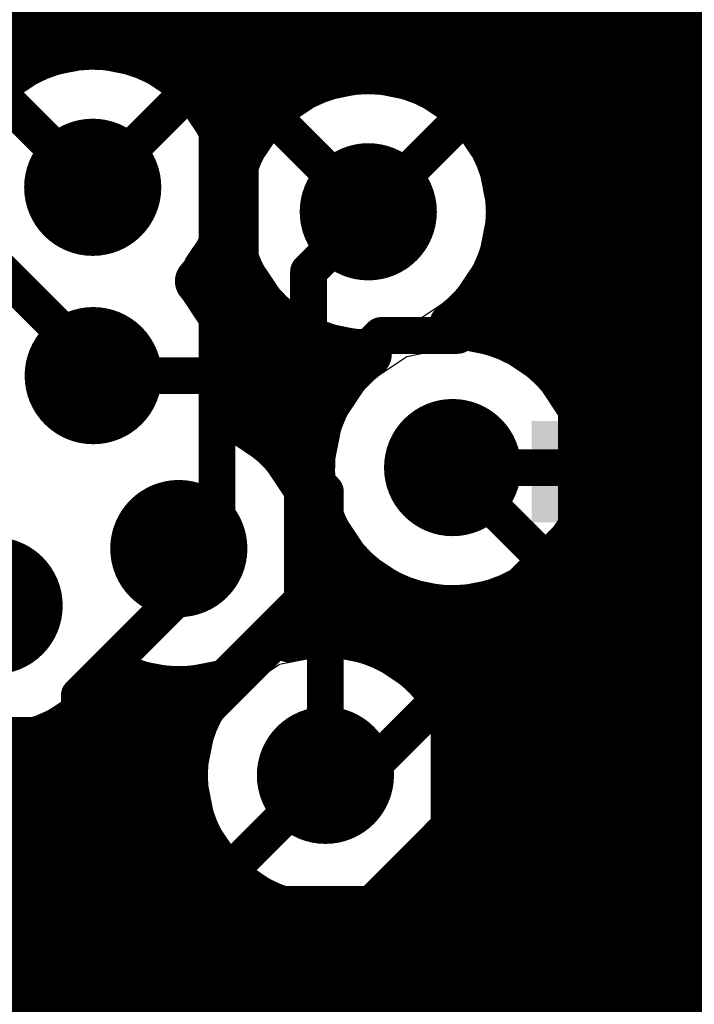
# Model space of a CAD drawing. Header units: millimetres. Extents: x 1.27 to 3.86, y 0.66 to 4.7.
# Tile 130 of 236: x 3.03 to 3.14, y 2.88 to 3.04. Entities that reach past the tile are written whole.
import ezdxf

# ---------------------------------------------------------------- set-up
doc = ezdxf.new("R2010")
doc.units = ezdxf.units.MM
doc.header["$MEASUREMENT"] = 0
for name, color, linetype in [('BottomLayer', 5, 'Continuous'), ('MidLayer1', 16, 'Continuous'), ('MidLayer2', 76, 'Continuous'), ('MidLayer3', 90, 'Continuous'), ('MidLayer4', 156, 'Continuous'), ('MidLayer5', 130, 'Continuous'), ('MidLayer6', 216, 'Continuous'), ('MultiLayer', 9, 'Continuous'), ('TopLayer', 1, 'Continuous'), ('ViaHoleLayer', 16, 'Continuous')]:
    doc.layers.add(name, color=color, linetype=linetype)

# ---------------------------------------------------------------- blocks, each defined once
blk = doc.blocks.new('0201_S____B_210')
at = {"layer": 'BottomLayer'}
for points in [[(-0.02205, 0.00827), (-0.02205, -0.00827), (-0.00394, 0.00827), (-0.00394, -0.00827)], [(0.00394, 0.00827), (0.00394, -0.00827), (0.02205, 0.00827), (0.02205, -0.00827)]]:
    blk.add_solid(points, dxfattribs=at)
blk = doc.blocks.new('0201_S____B_212')
at = {"layer": 'BottomLayer'}
for points in [[(-0.02205, 0.00827), (-0.02205, -0.00827), (-0.00394, 0.00827), (-0.00394, -0.00827)], [(0.00394, 0.00827), (0.00394, -0.00827), (0.02205, 0.00827), (0.02205, -0.00827)]]:
    blk.add_solid(points, dxfattribs=at)
blk = doc.blocks.new('0201_S____B_215')
at = {"layer": 'BottomLayer'}
for points in [[(-0.02205, 0.00827), (-0.02205, -0.00827), (-0.00394, 0.00827), (-0.00394, -0.00827)], [(0.00394, 0.00827), (0.00394, -0.00827), (0.02205, 0.00827), (0.02205, -0.00827)]]:
    blk.add_solid(points, dxfattribs=at)
blk = doc.blocks.new('0201_033_B_225')
at = {"layer": 'BottomLayer'}
for points in [[(-0.02205, 0.00827), (-0.02205, -0.00827), (-0.00394, 0.00827), (-0.00394, -0.00827)], [(0.00394, 0.00827), (0.00394, -0.00827), (0.02205, 0.00827), (0.02205, -0.00827)]]:
    blk.add_solid(points, dxfattribs=at)
blk = doc.blocks.new('DGS0010A_L_376')
at = {"layer": 'TopLayer', "const_width": 0.00984}
for points in [[(-0.10138, 0.03937), (-0.06594, 0.03937)], [(0.06595, 0.03937), (0.10138, 0.03937)], [(-0.10138, 0.01969), (-0.06594, 0.01969)], [(0.06595, 0.01969), (0.10138, 0.01969)], [(-0.10138, 0), (-0.06594, 0)], [(0.06594, 0), (0.10138, 0)], [(-0.10138, -0.01969), (-0.06594, -0.01969)], [(0.06594, -0.01969), (0.10138, -0.01969)], [(-0.10138, -0.03937), (-0.06594, -0.03937)], [(0.06595, -0.03937), (0.10138, -0.03937)]]:
    blk.add_lwpolyline(points, dxfattribs=at)
at = {"layer": 'TopLayer', "const_width": 0.00492}
for points in [[(-0.10384, 0.03937, 1), (-0.09892, 0.03937, 1)], [(-0.06841, 0.03937, 1), (-0.06348, 0.03937, 1)], [(0.06348, 0.03937, 1), (0.06841, 0.03937, 1)], [(0.09892, 0.03937, 1), (0.10384, 0.03937, 1)], [(-0.10384, 0.01969, 1), (-0.09892, 0.01969, 1)], [(-0.06841, 0.01969, 1), (-0.06348, 0.01969, 1)], [(0.06348, 0.01969, 1), (0.06841, 0.01969, 1)], [(0.09892, 0.01969, 1), (0.10384, 0.01969, 1)], [(-0.10384, 0, 1), (-0.09892, 0, 1)], [(-0.06841, 0, 1), (-0.06348, 0, 1)], [(0.06348, 0, 1), (0.06841, 0, 1)], [(0.09892, 0, 1), (0.10384, 0, 1)], [(-0.10384, -0.01969, 1), (-0.09892, -0.01969, 1)], [(-0.06841, -0.01969, 1), (-0.06348, -0.01969, 1)], [(0.06348, -0.01969, 1), (0.06841, -0.01969, 1)], [(0.09892, -0.01969, 1), (0.10384, -0.01969, 1)], [(-0.10384, -0.03937, 1), (-0.09892, -0.03937, 1)], [(-0.06841, -0.03937, 1), (-0.06348, -0.03937, 1)], [(0.06348, -0.03937, 1), (0.06841, -0.03937, 1)], [(0.09892, -0.03937, 1), (0.10384, -0.03937, 1)]]:
    blk.add_lwpolyline(points, format="xyb", close=True, dxfattribs=at)

msp = doc.modelspace()

# ---------------------------------------------------------------- linework, layer by layer
at = {"layer": 'BottomLayer', "const_width": 0.006}
for points in [[(3.06229, 3.02929), (3.06229, 3.0465)], [(3.087, 3.005), (3.11232, 3.03032)], [(3.11232, 3.03032), (3.12775, 3.03032)], [(3.042, 3.009), (3.06229, 3.02929)], [(3.04208, 2.97825), (3.06388, 2.97825)], [(3.06388, 2.97825), (3.07626, 2.96587)], [(3.07626, 2.94165), (3.07626, 2.96587)], [(3.10077, 2.96324), (3.12208, 2.96324)], [(3.12208, 2.96324), (3.12275, 2.96257)], [(3.05606, 2.94228), (3.05606, 2.95002)], [(3.0398, 2.92602), (3.05606, 2.94228)], [(3.05384, 2.91923), (3.07626, 2.94165)], [(3.08619, 2.913), (3.10139, 2.9282)], [(3.10139, 2.9282), (3.10398, 2.9282)], [(3.12996, 2.9282), (3.16321, 2.9282)], [(3.0398, 2.89758), (3.0398, 2.92602)], [(3.05384, 2.90051), (3.05384, 2.91923)], [(3.08, 2.913), (3.08619, 2.913)], [(3.13042, 2.88441), (3.16054, 2.91452)], [(3.05384, 2.90051), (3.06995, 2.88441)], [(3.0398, 2.89758), (3.07498, 2.8624)], [(3.0259, 2.89366), (3.10444, 2.81512)], [(3.06995, 2.88441), (3.10444, 2.88441)]]:
    msp.add_lwpolyline(points, dxfattribs=at)
at = {"layer": 'BottomLayer'}
for points, const_width in [([(3.11082, 3.03032, 1), (3.11382, 3.03032, 1)], 0.003), ([(3.11082, 3.03032, 1), (3.11382, 3.03032, 1)], 0.003), ([(3.12625, 3.03032, 1), (3.12925, 3.03032, 1)], 0.003), ([(3.06079, 3.02929, 1), (3.06379, 3.02929, 1)], 0.003), ([(3.06079, 3.02929, 1), (3.06379, 3.02929, 1)], 0.003), ([(3.0364, 3.009, 1), (3.0476, 3.009, 1)], 0.0112), ([(3.0814, 3.005, 1), (3.0926, 3.005, 1)], 0.0112), ([(3.0405, 3.009, 1), (3.0435, 3.009, 1)], 0.003), ([(3.0855, 3.005, 1), (3.0885, 3.005, 1)], 0.003), ([(3.03648, 2.97825, 1), (3.04768, 2.97825, 1)], 0.0112), ([(3.04058, 2.97825, 1), (3.04358, 2.97825, 1)], 0.003), ([(3.06238, 2.97825, 1), (3.06538, 2.97825, 1)], 0.003), ([(3.06238, 2.97825, 1), (3.06538, 2.97825, 1)], 0.003), ([(3.09517, 2.96324, 1), (3.10637, 2.96324, 1)], 0.0112), ([(3.07476, 2.96587, 1), (3.07776, 2.96587, 1)], 0.003), ([(3.07476, 2.96587, 1), (3.07776, 2.96587, 1)], 0.003), ([(3.09927, 2.96324, 1), (3.10227, 2.96324, 1)], 0.003), ([(3.12058, 2.96324, 1), (3.12358, 2.96324, 1)], 0.003), ([(3.12058, 2.96324, 1), (3.12358, 2.96324, 1)], 0.003), ([(3.12125, 2.96257, 1), (3.12425, 2.96257, 1)], 0.003), ([(3.05046, 2.95002, 1), (3.06166, 2.95002, 1)], 0.0112), ([(3.05456, 2.95002, 1), (3.05756, 2.95002, 1)], 0.003), ([(3.0203, 2.94069, 1), (3.0315, 2.94069, 1)], 0.0112), ([(3.05456, 2.94228, 1), (3.05756, 2.94228, 1)], 0.003), ([(3.05456, 2.94228, 1), (3.05756, 2.94228, 1)], 0.003), ([(3.07476, 2.94165, 1), (3.07776, 2.94165, 1)], 0.003), ([(3.07476, 2.94165, 1), (3.07776, 2.94165, 1)], 0.003), ([(3.09989, 2.9282, 1), (3.10289, 2.9282, 1)], 0.003), ([(3.09989, 2.9282, 1), (3.10289, 2.9282, 1)], 0.003), ([(3.10248, 2.9282, 1), (3.10548, 2.9282, 1)], 0.003), ([(3.12846, 2.9282, 1), (3.13146, 2.9282, 1)], 0.003), ([(3.0383, 2.92602, 1), (3.0413, 2.92602, 1)], 0.003), ([(3.0383, 2.92602, 1), (3.0413, 2.92602, 1)], 0.003), ([(3.0744, 2.913, 1), (3.0856, 2.913, 1)], 0.0112), ([(3.05234, 2.91923, 1), (3.05534, 2.91923, 1)], 0.003), ([(3.05234, 2.91923, 1), (3.05534, 2.91923, 1)], 0.003), ([(3.0785, 2.913, 1), (3.0815, 2.913, 1)], 0.003), ([(3.08469, 2.913, 1), (3.08769, 2.913, 1)], 0.003), ([(3.08469, 2.913, 1), (3.08769, 2.913, 1)], 0.003), ([(3.05234, 2.90051, 1), (3.05534, 2.90051, 1)], 0.003), ([(3.05234, 2.90051, 1), (3.05534, 2.90051, 1)], 0.003), ([(3.0383, 2.89758, 1), (3.0413, 2.89758, 1)], 0.003), ([(3.0383, 2.89758, 1), (3.0413, 2.89758, 1)], 0.003), ([(3.06845, 2.88441, 1), (3.07145, 2.88441, 1)], 0.003), ([(3.06845, 2.88441, 1), (3.07145, 2.88441, 1)], 0.003), ([(3.10294, 2.88441, 1), (3.10594, 2.88441, 1)], 0.003), ([(3.12892, 2.88441, 1), (3.13192, 2.88441, 1)], 0.003)]:
    msp.add_lwpolyline(points, format="xyb", close=True, dxfattribs=dict(at, const_width=const_width))
at = {"layer": 'MidLayer1', "const_width": 0.008}
for points in [[(3.14, 2.70478), (3.14, 3.21023)], [(3.135, 2.70904), (3.135, 3.209)], [(3.13, 2.7114), (3.13, 3.204)], [(3.125, 2.71246), (3.125, 3.199)], [(3.04, 3.03211), (3.04, 3.14726)], [(3.035, 3.03112), (3.035, 3.1435)], [(3.045, 3.032), (3.045, 3.14091)], [(3.03, 3.02885), (3.03, 3.1385)], [(3.05, 3.03078), (3.05, 3.13751)], [(3.07, 3.02079), (3.07, 3.13709)], [(3.055, 3.02821), (3.055, 3.13568)], [(3.065, 3.01237), (3.065, 3.13548)], [(3.06, 3.02363), (3.06, 3.13503)], [(3.12, 2.97622), (3.12, 3.13096)], [(3.075, 3.02485), (3.075, 3.12664)], [(3.115, 2.98156), (3.115, 3.11936)], [(3.08, 3.02712), (3.08, 3.11821)], [(3.11, 3.00803), (3.11, 3.11478)], [(3.085, 3.02811), (3.085, 3.11414)], [(3.09, 3.028), (3.09, 3.11188)], [(3.105, 3.01963), (3.105, 3.11222)], [(3.095, 3.02678), (3.095, 3.11089)], [(3.1, 3.02421), (3.1, 3.11099)], [(2.72831, 3.04), (3.16974, 3.04)], [(2.72684, 3.035), (3.16716, 3.035)], [(2.72395, 3.03), (3.03214, 3.03)], [(3.05186, 3.03), (3.16592, 3.03)], [(3.0588, 3.025), (3.07524, 3.025)], [(3.09875, 3.025), (3.16581, 3.025)], [(3.06242, 3.02), (3.0693, 3.02)], [(3.1047, 3.02), (3.16679, 3.02)], [(3.10793, 3.015), (3.16904, 3.015)], [(3.10965, 3.01), (3.17309, 3.01)], [(3.1102, 3.005), (3.18143, 3.005)], [(3.11, 2.98452), (3.11, 3.00196)], [(3.10965, 3), (3.17389, 3)], [(3.065, 2.98187), (3.065, 2.99763)], [(3.0605, 2.995), (3.06606, 2.995)], [(3.10793, 2.995), (3.16912, 2.995)], [(3.06209, 2.99), (3.0693, 2.99)], [(3.07, 2.96856), (3.07, 2.98921)], [(3.1047, 2.99), (3.16646, 2.99)], [(3.105, 2.98605), (3.105, 2.99036)], [(3.06428, 2.985), (3.07524, 2.985)], [(3.075, 2.96342), (3.075, 2.98514)], [(3.10881, 2.985), (3.16515, 2.985)], [(3.08, 2.97358), (3.08, 2.98288)], [(3.06522, 2.98), (3.08473, 2.98)], [(3.11681, 2.98), (3.16497, 2.98)], [(3.06506, 2.975), (3.08077, 2.975)], [(3.12077, 2.975), (3.16589, 2.975)], [(3.065, 2.97143), (3.065, 2.97463)], [(3.06785, 2.97), (3.07858, 2.97)], [(3.12296, 2.97), (3.16806, 2.97)], [(3.07378, 2.965), (3.07764, 2.965)], [(3.1239, 2.965), (3.17197, 2.965)], [(3.12374, 2.96), (3.17982, 2.96)], [(3.12246, 2.955), (3.34658, 2.955)], [(3.08, 2.9362), (3.08, 2.9529)], [(3.11982, 2.95), (3.34812, 2.95)], [(3.12, 2.71241), (3.12, 2.95026)], [(3.085, 2.93565), (3.085, 2.94622)], [(3.07871, 2.945), (3.08643, 2.945)], [(3.115, 2.71123), (3.115, 2.94492)], [(3.11511, 2.945), (3.35111, 2.945)], [(3.09, 2.93393), (3.09, 2.94269)], [(3.11, 2.70872), (3.11, 2.94195)], [(3.07698, 2.94), (3.35651, 2.94)], [(3.095, 2.9307), (3.095, 2.94077)], [(3.1, 2.92475), (3.1, 2.94005)], [(3.105, 2.71156), (3.105, 2.94043)], [(3.08736, 2.935), (3.42965, 2.935)], [(3.09578, 2.93), (3.34055, 2.93)], [(3.045, 2.84382), (3.045, 2.92752)], [(3.05, 2.84402), (3.05, 2.92763)], [(3.055, 2.84311), (3.055, 2.92684)], [(3.04299, 2.925), (3.06014, 2.925)], [(3.09985, 2.925), (3.33479, 2.925)], [(3.04, 2.84249), (3.04, 2.92227)], [(3.035, 2.8398), (3.035, 2.91935)], [(3.0364, 2.92), (3.05788, 2.92)], [(3.10212, 2.92), (3.33165, 2.92)], [(3.03, 2.83499), (3.03, 2.91786)], [(2.85812, 2.915), (3.05689, 2.915)], [(3.10311, 2.915), (3.33001, 2.915)], [(2.85849, 2.91), (3.05699, 2.91)], [(3.103, 2.91), (3.32954, 2.91)], [(2.85962, 2.905), (3.05822, 2.905)], [(3.10178, 2.905), (3.33017, 2.905)], [(3.06, 2.84097), (3.06, 2.90124)], [(3.1, 2.71298), (3.1, 2.90124)], [(2.85952, 2.9), (3.06078, 2.9)], [(3.09922, 2.9), (3.33201, 2.9)], [(2.85817, 2.895), (3.06536, 2.895)], [(3.065, 2.83709), (3.065, 2.8953)], [(3.09464, 2.895), (3.33301, 2.895)], [(3.095, 2.71326), (3.095, 2.8953)], [(3.07, 2.82936), (3.07, 2.89206)], [(3.09, 2.71243), (3.09, 2.89206)], [(2.85528, 2.89), (3.07695, 2.89)], [(3.075, 2.69911), (3.075, 2.89034)], [(3.08, 2.70658), (3.08, 2.8898)], [(3.08305, 2.89), (3.33158, 2.89)], [(3.085, 2.71036), (3.085, 2.89034)], [(2.84968, 2.885), (3.33131, 2.885)], [(2.94148, 2.88), (3.33214, 2.88)], [(2.94669, 2.875), (3.33421, 2.875)]]:
    msp.add_lwpolyline(points, dxfattribs=at)
for points in [[(3.01887, 3.00721, -0.968374), (3.06497, 3.01227)], [(3.06497, 3.01227, -0.852109), (3.1102, 3.005)], [(3.1102, 3.005, -0.236061), (3.10092, 2.98644)], [(3.06403, 3.00173, -0.101077), (3.05942, 2.99367)], [(3.08685, 2.9818, -0.371526), (3.06403, 3.00173)], [(3.05942, 2.99367, -0.183823), (3.06528, 2.97825)], [(3.10092, 2.98644, -0.412311), (3.12397, 2.96324)], [(3.12397, 2.96324, -1.618011), (3.08685, 2.9818)], [(3.06528, 2.97825, -0.071747), (3.06434, 2.97169)], [(3.06434, 2.97169, -0.31096), (3.07926, 2.95002)], [(3.046, 2.92911, -1.650992), (3.02393, 2.96381)], [(3.07926, 2.95002, -0.171592), (3.0741, 2.93544)], [(3.0741, 2.93544, -0.49164), (3.1032, 2.913)], [(3.06196, 2.92758, -0.178158), (3.046, 2.92911)], [(3.1032, 2.913, -1.414268), (3.06196, 2.92758)]]:
    msp.add_lwpolyline(points, format="xyb", dxfattribs=at)
at = {"layer": 'MidLayer1'}
for points, const_width in [([(3.033, 3.03112, 1), (3.037, 3.03112, 1)], 0.004), ([(3.038, 3.03211, 1), (3.042, 3.03211, 1)], 0.004), ([(3.043, 3.032, 1), (3.047, 3.032, 1)], 0.004), ([(3.03014, 3.03, 1), (3.03414, 3.03, 1)], 0.004), ([(3.048, 3.03078, 1), (3.052, 3.03078, 1)], 0.004), ([(3.04986, 3.03, 1), (3.05386, 3.03, 1)], 0.004), ([(3.028, 3.02885, 1), (3.032, 3.02885, 1)], 0.004), ([(3.053, 3.02821, 1), (3.057, 3.02821, 1)], 0.004), ([(3.083, 3.02811, 1), (3.087, 3.02811, 1)], 0.004), ([(3.088, 3.028, 1), (3.092, 3.028, 1)], 0.004), ([(3.078, 3.02712, 1), (3.082, 3.02712, 1)], 0.004), ([(3.093, 3.02678, 1), (3.097, 3.02678, 1)], 0.004), ([(3.0568, 3.025, 1), (3.0608, 3.025, 1)], 0.004), ([(3.073, 3.02485, 1), (3.077, 3.02485, 1)], 0.004), ([(3.07324, 3.025, 1), (3.07724, 3.025, 1)], 0.004), ([(3.09675, 3.025, 1), (3.10075, 3.025, 1)], 0.004), ([(3.058, 3.02363, 1), (3.062, 3.02363, 1)], 0.004), ([(3.098, 3.02421, 1), (3.102, 3.02421, 1)], 0.004), ([(3.06042, 3.02, 1), (3.06442, 3.02, 1)], 0.004), ([(3.0673, 3.02, 1), (3.0713, 3.02, 1)], 0.004), ([(3.068, 3.02079, 1), (3.072, 3.02079, 1)], 0.004), ([(3.1027, 3.02, 1), (3.1067, 3.02, 1)], 0.004), ([(3.103, 3.01963, 1), (3.107, 3.01963, 1)], 0.004), ([(3.0364, 3.009, 1), (3.0476, 3.009, 1)], 0.0112), ([(3.10593, 3.015, 1), (3.10993, 3.015, 1)], 0.004), ([(3.06297, 3.01227, 1), (3.06697, 3.01227, 1)], 0.004), ([(3.06297, 3.01227, 1), (3.06697, 3.01227, 1)], 0.004), ([(3.063, 3.01237, 1), (3.067, 3.01237, 1)], 0.004), ([(3.0814, 3.005, 1), (3.0926, 3.005, 1)], 0.0112), ([(3.10765, 3.01, 1), (3.11165, 3.01, 1)], 0.004), ([(3.108, 3.00803, 1), (3.112, 3.00803, 1)], 0.004), ([(3.1082, 3.005, 1), (3.1122, 3.005, 1)], 0.004), ([(3.1082, 3.005, 1), (3.1122, 3.005, 1)], 0.004), ([(3.1082, 3.005, 1), (3.1122, 3.005, 1)], 0.004), ([(3.06203, 3.00173, 1), (3.06603, 3.00173, 1)], 0.004), ([(3.06203, 3.00173, 1), (3.06603, 3.00173, 1)], 0.004), ([(3.108, 3.00196, 1), (3.112, 3.00196, 1)], 0.004), ([(3.10765, 3, 1), (3.11165, 3, 1)], 0.004), ([(3.063, 2.99763, 1), (3.067, 2.99763, 1)], 0.004), ([(3.0585, 2.995, 1), (3.0625, 2.995, 1)], 0.004), ([(3.06406, 2.995, 1), (3.06806, 2.995, 1)], 0.004), ([(3.10593, 2.995, 1), (3.10993, 2.995, 1)], 0.004), ([(3.05742, 2.99367, 1), (3.06142, 2.99367, 1)], 0.004), ([(3.05742, 2.99367, 1), (3.06142, 2.99367, 1)], 0.004), ([(3.06009, 2.99, 1), (3.06409, 2.99, 1)], 0.004), ([(3.0673, 2.99, 1), (3.0713, 2.99, 1)], 0.004), ([(3.068, 2.98921, 1), (3.072, 2.98921, 1)], 0.004), ([(3.1027, 2.99, 1), (3.1067, 2.99, 1)], 0.004), ([(3.103, 2.99036, 1), (3.107, 2.99036, 1)], 0.004), ([(3.09892, 2.98644, 1), (3.10292, 2.98644, 1)], 0.004), ([(3.09892, 2.98644, 1), (3.10292, 2.98644, 1)], 0.004), ([(3.103, 2.98605, 1), (3.107, 2.98605, 1)], 0.004), ([(3.03648, 2.97825, 1), (3.04768, 2.97825, 1)], 0.0112), ([(3.06228, 2.985, 1), (3.06628, 2.985, 1)], 0.004), ([(3.073, 2.98514, 1), (3.077, 2.98514, 1)], 0.004), ([(3.07324, 2.985, 1), (3.07724, 2.985, 1)], 0.004), ([(3.10681, 2.985, 1), (3.11081, 2.985, 1)], 0.004), ([(3.108, 2.98452, 1), (3.112, 2.98452, 1)], 0.004), ([(3.078, 2.98288, 1), (3.082, 2.98288, 1)], 0.004), ([(3.063, 2.98187, 1), (3.067, 2.98187, 1)], 0.004), ([(3.08485, 2.9818, 1), (3.08885, 2.9818, 1)], 0.004), ([(3.08485, 2.9818, 1), (3.08885, 2.9818, 1)], 0.004), ([(3.113, 2.98156, 1), (3.117, 2.98156, 1)], 0.004), ([(3.06322, 2.98, 1), (3.06722, 2.98, 1)], 0.004), ([(3.08273, 2.98, 1), (3.08673, 2.98, 1)], 0.004), ([(3.11481, 2.98, 1), (3.11881, 2.98, 1)], 0.004), ([(3.06328, 2.97825, 1), (3.06728, 2.97825, 1)], 0.004), ([(3.06328, 2.97825, 1), (3.06728, 2.97825, 1)], 0.004), ([(3.06306, 2.975, 1), (3.06706, 2.975, 1)], 0.004), ([(3.07877, 2.975, 1), (3.08277, 2.975, 1)], 0.004), ([(3.118, 2.97622, 1), (3.122, 2.97622, 1)], 0.004), ([(3.11877, 2.975, 1), (3.12277, 2.975, 1)], 0.004), ([(3.063, 2.97463, 1), (3.067, 2.97463, 1)], 0.004), ([(3.078, 2.97358, 1), (3.082, 2.97358, 1)], 0.004), ([(3.06234, 2.97169, 1), (3.06634, 2.97169, 1)], 0.004), ([(3.06234, 2.97169, 1), (3.06634, 2.97169, 1)], 0.004), ([(3.063, 2.97143, 1), (3.067, 2.97143, 1)], 0.004), ([(3.06585, 2.97, 1), (3.06985, 2.97, 1)], 0.004), ([(3.07658, 2.97, 1), (3.08058, 2.97, 1)], 0.004), ([(3.09517, 2.96324, 1), (3.10637, 2.96324, 1)], 0.0112), ([(3.12096, 2.97, 1), (3.12496, 2.97, 1)], 0.004), ([(3.068, 2.96856, 1), (3.072, 2.96856, 1)], 0.004), ([(3.07178, 2.965, 1), (3.07578, 2.965, 1)], 0.004), ([(3.073, 2.96342, 1), (3.077, 2.96342, 1)], 0.004), ([(3.07564, 2.965, 1), (3.07964, 2.965, 1)], 0.004), ([(3.1219, 2.965, 1), (3.1259, 2.965, 1)], 0.004), ([(3.12197, 2.96324, 1), (3.12597, 2.96324, 1)], 0.004), ([(3.12197, 2.96324, 1), (3.12597, 2.96324, 1)], 0.004), ([(3.12174, 2.96, 1), (3.12574, 2.96, 1)], 0.004), ([(3.05046, 2.95002, 1), (3.06166, 2.95002, 1)], 0.0112), ([(3.12046, 2.955, 1), (3.12446, 2.955, 1)], 0.004), ([(3.078, 2.9529, 1), (3.082, 2.9529, 1)], 0.004), ([(3.07726, 2.95002, 1), (3.08126, 2.95002, 1)], 0.004), ([(3.07726, 2.95002, 1), (3.08126, 2.95002, 1)], 0.004), ([(3.11782, 2.95, 1), (3.12182, 2.95, 1)], 0.004), ([(3.118, 2.95026, 1), (3.122, 2.95026, 1)], 0.004), ([(3.0203, 2.94069, 1), (3.0315, 2.94069, 1)], 0.0112), ([(3.083, 2.94622, 1), (3.087, 2.94622, 1)], 0.004), ([(3.07671, 2.945, 1), (3.08071, 2.945, 1)], 0.004), ([(3.08443, 2.945, 1), (3.08843, 2.945, 1)], 0.004), ([(3.113, 2.94492, 1), (3.117, 2.94492, 1)], 0.004), ([(3.11311, 2.945, 1), (3.11711, 2.945, 1)], 0.004), ([(3.088, 2.94269, 1), (3.092, 2.94269, 1)], 0.004), ([(3.108, 2.94195, 1), (3.112, 2.94195, 1)], 0.004), ([(3.07498, 2.94, 1), (3.07898, 2.94, 1)], 0.004), ([(3.093, 2.94077, 1), (3.097, 2.94077, 1)], 0.004), ([(3.098, 2.94005, 1), (3.102, 2.94005, 1)], 0.004), ([(3.103, 2.94043, 1), (3.107, 2.94043, 1)], 0.004), ([(3.078, 2.9362, 1), (3.082, 2.9362, 1)], 0.004), ([(3.0721, 2.93544, 1), (3.0761, 2.93544, 1)], 0.004), ([(3.0721, 2.93544, 1), (3.0761, 2.93544, 1)], 0.004), ([(3.083, 2.93565, 1), (3.087, 2.93565, 1)], 0.004), ([(3.08536, 2.935, 1), (3.08936, 2.935, 1)], 0.004), ([(3.088, 2.93393, 1), (3.092, 2.93393, 1)], 0.004), ([(3.093, 2.9307, 1), (3.097, 2.9307, 1)], 0.004), ([(3.09378, 2.93, 1), (3.09778, 2.93, 1)], 0.004), ([(3.044, 2.92911, 1), (3.048, 2.92911, 1)], 0.004), ([(3.044, 2.92911, 1), (3.048, 2.92911, 1)], 0.004), ([(3.043, 2.92752, 1), (3.047, 2.92752, 1)], 0.004), ([(3.048, 2.92763, 1), (3.052, 2.92763, 1)], 0.004), ([(3.053, 2.92684, 1), (3.057, 2.92684, 1)], 0.004), ([(3.05996, 2.92758, 1), (3.06396, 2.92758, 1)], 0.004), ([(3.05996, 2.92758, 1), (3.06396, 2.92758, 1)], 0.004), ([(3.04099, 2.925, 1), (3.04499, 2.925, 1)], 0.004), ([(3.05814, 2.925, 1), (3.06214, 2.925, 1)], 0.004), ([(3.09785, 2.925, 1), (3.10185, 2.925, 1)], 0.004), ([(3.098, 2.92475, 1), (3.102, 2.92475, 1)], 0.004), ([(3.038, 2.92227, 1), (3.042, 2.92227, 1)], 0.004), ([(3.0744, 2.913, 1), (3.0856, 2.913, 1)], 0.0112), ([(3.033, 2.91935, 1), (3.037, 2.91935, 1)], 0.004), ([(3.0344, 2.92, 1), (3.0384, 2.92, 1)], 0.004), ([(3.05588, 2.92, 1), (3.05988, 2.92, 1)], 0.004), ([(3.10012, 2.92, 1), (3.10412, 2.92, 1)], 0.004), ([(3.028, 2.91786, 1), (3.032, 2.91786, 1)], 0.004), ([(3.05489, 2.915, 1), (3.05889, 2.915, 1)], 0.004), ([(3.10111, 2.915, 1), (3.10511, 2.915, 1)], 0.004), ([(3.1012, 2.913, 1), (3.1052, 2.913, 1)], 0.004), ([(3.1012, 2.913, 1), (3.1052, 2.913, 1)], 0.004), ([(3.05499, 2.91, 1), (3.05899, 2.91, 1)], 0.004), ([(3.101, 2.91, 1), (3.105, 2.91, 1)], 0.004), ([(3.05622, 2.905, 1), (3.06022, 2.905, 1)], 0.004), ([(3.09978, 2.905, 1), (3.10378, 2.905, 1)], 0.004), ([(3.058, 2.90124, 1), (3.062, 2.90124, 1)], 0.004), ([(3.098, 2.90124, 1), (3.102, 2.90124, 1)], 0.004), ([(3.05878, 2.9, 1), (3.06278, 2.9, 1)], 0.004), ([(3.09722, 2.9, 1), (3.10122, 2.9, 1)], 0.004), ([(3.063, 2.8953, 1), (3.067, 2.8953, 1)], 0.004), ([(3.06336, 2.895, 1), (3.06736, 2.895, 1)], 0.004), ([(3.09264, 2.895, 1), (3.09664, 2.895, 1)], 0.004), ([(3.093, 2.8953, 1), (3.097, 2.8953, 1)], 0.004), ([(3.068, 2.89206, 1), (3.072, 2.89206, 1)], 0.004), ([(3.088, 2.89206, 1), (3.092, 2.89206, 1)], 0.004), ([(3.073, 2.89034, 1), (3.077, 2.89034, 1)], 0.004), ([(3.07495, 2.89, 1), (3.07895, 2.89, 1)], 0.004), ([(3.078, 2.8898, 1), (3.082, 2.8898, 1)], 0.004), ([(3.08105, 2.89, 1), (3.08505, 2.89, 1)], 0.004), ([(3.083, 2.89034, 1), (3.087, 2.89034, 1)], 0.004)]:
    msp.add_lwpolyline(points, format="xyb", close=True, dxfattribs=dict(at, const_width=const_width))
at = {"layer": 'MidLayer2', "const_width": 0.006}
for points in [[(3.02346, 3.06854), (3.087, 3.005)], [(2.99446, 3.05654), (3.042, 3.009)], [(3.11425, 2.9397), (3.17826, 3.00371)], [(3.05628, 2.91952), (3.07646, 2.9397)], [(3.07646, 2.9397), (3.11425, 2.9397)], [(3.01475, 2.91952), (3.05628, 2.91952)], [(3.01849, 2.8928), (3.06395, 2.8928)], [(3.06395, 2.8928), (3.20754, 2.74921)], [(3.01277, 2.8808), (3.05898, 2.8808)], [(3.05898, 2.8808), (3.19554, 2.74424)]]:
    msp.add_lwpolyline(points, dxfattribs=at)
at = {"layer": 'MidLayer2'}
for points, const_width in [([(3.0364, 3.009, 1), (3.0476, 3.009, 1)], 0.0112), ([(3.0814, 3.005, 1), (3.0926, 3.005, 1)], 0.0112), ([(3.0405, 3.009, 1), (3.0435, 3.009, 1)], 0.003), ([(3.0855, 3.005, 1), (3.0885, 3.005, 1)], 0.003), ([(3.03648, 2.97825, 1), (3.04768, 2.97825, 1)], 0.0112), ([(3.09517, 2.96324, 1), (3.10637, 2.96324, 1)], 0.0112), ([(3.05046, 2.95002, 1), (3.06166, 2.95002, 1)], 0.0112), ([(3.0203, 2.94069, 1), (3.0315, 2.94069, 1)], 0.0112), ([(3.07496, 2.9397, 1), (3.07796, 2.9397, 1)], 0.003), ([(3.07496, 2.9397, 1), (3.07796, 2.9397, 1)], 0.003), ([(3.11275, 2.9397, 1), (3.11575, 2.9397, 1)], 0.003), ([(3.11275, 2.9397, 1), (3.11575, 2.9397, 1)], 0.003), ([(3.0744, 2.913, 1), (3.0856, 2.913, 1)], 0.0112), ([(3.05478, 2.91952, 1), (3.05778, 2.91952, 1)], 0.003), ([(3.05478, 2.91952, 1), (3.05778, 2.91952, 1)], 0.003), ([(3.06245, 2.8928, 1), (3.06545, 2.8928, 1)], 0.003), ([(3.06245, 2.8928, 1), (3.06545, 2.8928, 1)], 0.003), ([(3.05748, 2.8808, 1), (3.06048, 2.8808, 1)], 0.003), ([(3.05748, 2.8808, 1), (3.06048, 2.8808, 1)], 0.003)]:
    msp.add_lwpolyline(points, format="xyb", close=True, dxfattribs=dict(at, const_width=const_width))
at = {"layer": 'MidLayer3'}
for p, q in [((3.12347, 2.91477), (3.14147, 2.93277)), ((3.12347, 2.89984), (3.12347, 2.91477)), ((3.12309, 2.89696), (3.12347, 2.89984)), ((3.12198, 2.89429), (3.12309, 2.89696)), ((3.12022, 2.89199), (3.12198, 2.89429)), ((3.09902, 2.87079), (3.12022, 2.89199))]:
    msp.add_line(p, q, dxfattribs=at)
at = {"layer": 'MidLayer3', "const_width": 0.006}
for points in [[(3.13328, 2.9654), (3.13328, 3.11712)], [(3.06495, 3.06352), (3.10945, 3.01902)], [(3.04769, 3.03953), (3.06228, 3.02493)], [(3.06228, 2.95624), (3.06228, 3.02493)], [(3.10945, 2.99267), (3.10945, 3.01902)], [(3.0218, 3.00063), (3.03363, 2.9888)], [(3.10159, 2.98481), (3.10945, 2.99267)], [(3.03363, 2.9888), (3.03364, 2.9888)], [(3.03364, 2.9888), (3.04208, 2.98036)], [(3.07625, 2.97197), (3.08909, 2.98481)], [(3.08909, 2.98481), (3.10159, 2.98481)], [(3.04208, 2.97825), (3.04208, 2.98036)], [(3.07625, 2.96305), (3.07625, 2.97197)], [(3.11237, 2.92753), (3.1554, 2.97055)], [(3.10037, 2.9325), (3.13328, 2.9654)], [(3.07625, 2.96305), (3.08, 2.9593)], [(3.08, 2.913), (3.08, 2.9593)], [(3.05606, 2.95002), (3.06228, 2.95624)], [(3.10037, 2.90481), (3.10037, 2.9325)], [(3.11237, 2.89984), (3.11237, 2.92753)], [(3.0875, 2.89193), (3.10037, 2.90481)], [(3.09118, 2.87864), (3.11237, 2.89984)], [(3.02377, 2.89193), (3.0875, 2.89193)], [(3.02009, 2.87864), (3.09118, 2.87864)]]:
    msp.add_lwpolyline(points, dxfattribs=at)
at = {"layer": 'MidLayer3'}
for points, const_width in [([(3.06078, 3.02493, 1), (3.06378, 3.02493, 1)], 0.003), ([(3.06078, 3.02493, 1), (3.06378, 3.02493, 1)], 0.003), ([(3.10795, 3.01902, 1), (3.11095, 3.01902, 1)], 0.003), ([(3.10795, 3.01902, 1), (3.11095, 3.01902, 1)], 0.003), ([(3.0364, 3.009, 1), (3.0476, 3.009, 1)], 0.0112), ([(3.0814, 3.005, 1), (3.0926, 3.005, 1)], 0.0112), ([(3.10795, 2.99267, 1), (3.11095, 2.99267, 1)], 0.003), ([(3.10795, 2.99267, 1), (3.11095, 2.99267, 1)], 0.003), ([(3.03213, 2.9888, 1), (3.03513, 2.9888, 1)], 0.003), ([(3.03213, 2.9888, 1), (3.03513, 2.9888, 1)], 0.003), ([(3.03214, 2.9888, 1), (3.03514, 2.9888, 1)], 0.003), ([(3.03214, 2.9888, 1), (3.03514, 2.9888, 1)], 0.003), ([(3.03648, 2.97825, 1), (3.04768, 2.97825, 1)], 0.0112), ([(3.08759, 2.98481, 1), (3.09059, 2.98481, 1)], 0.003), ([(3.08759, 2.98481, 1), (3.09059, 2.98481, 1)], 0.003), ([(3.10009, 2.98481, 1), (3.10309, 2.98481, 1)], 0.003), ([(3.10009, 2.98481, 1), (3.10309, 2.98481, 1)], 0.003), ([(3.04058, 2.98036, 1), (3.04358, 2.98036, 1)], 0.003), ([(3.04058, 2.98036, 1), (3.04358, 2.98036, 1)], 0.003), ([(3.04058, 2.97825, 1), (3.04358, 2.97825, 1)], 0.003), ([(3.07475, 2.97197, 1), (3.07775, 2.97197, 1)], 0.003), ([(3.07475, 2.97197, 1), (3.07775, 2.97197, 1)], 0.003), ([(3.09517, 2.96324, 1), (3.10637, 2.96324, 1)], 0.0112), ([(3.13178, 2.9654, 1), (3.13478, 2.9654, 1)], 0.003), ([(3.13178, 2.9654, 1), (3.13478, 2.9654, 1)], 0.003), ([(3.07475, 2.96305, 1), (3.07775, 2.96305, 1)], 0.003), ([(3.07475, 2.96305, 1), (3.07775, 2.96305, 1)], 0.003), ([(3.05046, 2.95002, 1), (3.06166, 2.95002, 1)], 0.0112), ([(3.0785, 2.9593, 1), (3.0815, 2.9593, 1)], 0.003), ([(3.0785, 2.9593, 1), (3.0815, 2.9593, 1)], 0.003), ([(3.06078, 2.95624, 1), (3.06378, 2.95624, 1)], 0.003), ([(3.06078, 2.95624, 1), (3.06378, 2.95624, 1)], 0.003), ([(3.05456, 2.95002, 1), (3.05756, 2.95002, 1)], 0.003), ([(3.0203, 2.94069, 1), (3.0315, 2.94069, 1)], 0.0112), ([(3.09887, 2.9325, 1), (3.10187, 2.9325, 1)], 0.003), ([(3.09887, 2.9325, 1), (3.10187, 2.9325, 1)], 0.003), ([(3.11087, 2.92753, 1), (3.11387, 2.92753, 1)], 0.003), ([(3.11087, 2.92753, 1), (3.11387, 2.92753, 1)], 0.003), ([(3.0744, 2.913, 1), (3.0856, 2.913, 1)], 0.0112), ([(3.0785, 2.913, 1), (3.0815, 2.913, 1)], 0.003), ([(3.09887, 2.90481, 1), (3.10187, 2.90481, 1)], 0.003), ([(3.09887, 2.90481, 1), (3.10187, 2.90481, 1)], 0.003), ([(3.11087, 2.89984, 1), (3.11387, 2.89984, 1)], 0.003), ([(3.11087, 2.89984, 1), (3.11387, 2.89984, 1)], 0.003), ([(3.086, 2.89193, 1), (3.089, 2.89193, 1)], 0.003), ([(3.086, 2.89193, 1), (3.089, 2.89193, 1)], 0.003), ([(3.08968, 2.87864, 1), (3.09268, 2.87864, 1)], 0.003), ([(3.08968, 2.87864, 1), (3.09268, 2.87864, 1)], 0.003)]:
    msp.add_lwpolyline(points, format="xyb", close=True, dxfattribs=dict(at, const_width=const_width))
at = {"layer": 'MidLayer4'}
for p, q in [((3.042, 3.02857), (3.03451, 3.02708)), ((3.04949, 3.02708), (3.042, 3.02857)), ((3.03451, 3.02708), (3.02816, 3.02284)), ((3.05584, 3.02284), (3.04949, 3.02708)), ((3.087, 3.02457), (3.07951, 3.02308)), ((3.09449, 3.02308), (3.087, 3.02457)), ((3.06009, 3.01649), (3.05584, 3.02284)), ((3.07951, 3.02308), (3.07316, 3.01884)), ((3.10084, 3.01884), (3.09449, 3.02308)), ((3.07316, 3.01884), (3.06891, 3.01249)), ((3.10509, 3.01249), (3.10084, 3.01884)), ((3.06158, 3.009), (3.06009, 3.01649)), ((3.06891, 3.01249), (3.06742, 3.005)), ((3.10658, 3.005), (3.10509, 3.01249)), ((3.06009, 3.00151), (3.06158, 3.009)), ((3.06742, 3.005), (3.06891, 2.99751)), ((3.10509, 2.99751), (3.10658, 3.005)), ((3.05723, 2.99723), (3.06009, 3.00151)), ((3.05593, 2.99209), (3.05723, 2.99723)), ((3.06891, 2.99751), (3.07316, 2.99116)), ((3.10084, 2.99116), (3.10509, 2.99751)), ((3.06017, 2.98574), (3.05593, 2.99209)), ((3.07316, 2.99116), (3.07951, 2.98691)), ((3.09449, 2.98691), (3.10084, 2.99116)), ((3.07951, 2.98691), (3.087, 2.98542)), ((3.087, 2.98542), (3.09449, 2.98691)), ((3.06166, 2.97825), (3.06017, 2.98574)), ((3.10077, 2.98282), (3.09328, 2.98133)), ((3.10826, 2.98133), (3.10077, 2.98282)), ((3.09328, 2.98133), (3.08693, 2.97708)), ((3.11461, 2.97708), (3.10826, 2.98133)), ((3.06077, 2.97376), (3.06166, 2.97825)), ((3.08693, 2.97708), (3.08268, 2.97073)), ((3.11885, 2.97073), (3.11461, 2.97708)), ((3.06355, 2.96811), (3.06077, 2.97376)), ((3.08268, 2.97073), (3.08119, 2.96324)), ((3.12035, 2.96324), (3.11885, 2.97073)), ((3.0699, 2.96386), (3.06355, 2.96811)), ((3.07415, 2.95751), (3.0699, 2.96386)), ((3.08119, 2.96324), (3.08268, 2.95575)), ((3.11885, 2.95575), (3.12035, 2.96324)), ((3.07564, 2.95002), (3.07415, 2.95751)), ((3.08268, 2.95575), (3.08693, 2.9494)), ((3.11461, 2.9494), (3.11885, 2.95575)), ((3.07415, 2.94253), (3.07564, 2.95002)), ((3.08693, 2.9494), (3.09328, 2.94515)), ((3.10826, 2.94515), (3.11461, 2.9494)), ((3.09328, 2.94515), (3.10077, 2.94366)), ((3.10077, 2.94366), (3.10826, 2.94515)), ((3.0699, 2.93618), (3.07415, 2.94253)), ((3.06355, 2.93193), (3.0699, 2.93618)), ((3.08, 2.93257), (3.07251, 2.93108)), ((3.08749, 2.93108), (3.08, 2.93257)), ((3.04204, 2.93028), (3.04846, 2.93201)), ((3.04846, 2.93201), (3.04857, 2.93193)), ((3.04857, 2.93193), (3.05606, 2.93044)), ((3.05606, 2.93044), (3.06355, 2.93193)), ((3.07251, 2.93108), (3.06616, 2.92684)), ((3.09384, 2.92684), (3.08749, 2.93108)), ((3.03974, 2.92685), (3.04204, 2.93028)), ((3.03339, 2.9226), (3.03974, 2.92685)), ((3.06616, 2.92684), (3.06191, 2.92049)), ((3.09809, 2.92049), (3.09384, 2.92684)), ((3.0259, 2.92111), (3.03339, 2.9226)), ((3.06191, 2.92049), (3.06042, 2.913)), ((3.09958, 2.913), (3.09809, 2.92049)), ((3.06042, 2.913), (3.06191, 2.90551)), ((3.09809, 2.90551), (3.09958, 2.913)), ((3.06191, 2.90551), (3.06616, 2.89916)), ((3.09384, 2.89916), (3.09809, 2.90551)), ((3.06616, 2.89916), (3.07251, 2.89491)), ((3.08749, 2.89491), (3.09384, 2.89916)), ((3.07251, 2.89491), (3.08, 2.89342)), ((3.08, 2.89342), (3.08749, 2.89491))]:
    msp.add_line(p, q, dxfattribs=at)
at = {"layer": 'MidLayer4', "const_width": 0.0112}
for points in [[(3.0364, 3.009, 1), (3.0476, 3.009, 1)], [(3.0814, 3.005, 1), (3.0926, 3.005, 1)], [(3.03648, 2.97825, 1), (3.04768, 2.97825, 1)], [(3.09517, 2.96324, 1), (3.10637, 2.96324, 1)], [(3.05046, 2.95002, 1), (3.06166, 2.95002, 1)], [(3.0203, 2.94069, 1), (3.0315, 2.94069, 1)], [(3.0744, 2.913, 1), (3.0856, 2.913, 1)]]:
    msp.add_lwpolyline(points, format="xyb", close=True, dxfattribs=at)
at = {"layer": 'MidLayer5', "const_width": 0.006}
for points in [[(3.0661, 2.98553), (3.0661, 3.09495)], [(3.0661, 2.98553), (3.07627, 2.97536)], [(3.07627, 2.94819), (3.07627, 2.97536)], [(3.10077, 2.96324), (3.19456, 2.86944)], [(3.07627, 2.94819), (3.18256, 2.8419)], [(3.01474, 2.90952), (3.03149, 2.90952)], [(3.03149, 2.90952), (3.17056, 2.77045)], [(3.02652, 2.89752), (3.15856, 2.76548)], [(3.02187, 2.8852), (3.14429, 2.76278)]]:
    msp.add_lwpolyline(points, dxfattribs=at)
at = {"layer": 'MidLayer5'}
for points, const_width in [([(3.0364, 3.009, 1), (3.0476, 3.009, 1)], 0.0112), ([(3.0814, 3.005, 1), (3.0926, 3.005, 1)], 0.0112), ([(3.03648, 2.97825, 1), (3.04768, 2.97825, 1)], 0.0112), ([(3.0646, 2.98553, 1), (3.0676, 2.98553, 1)], 0.003), ([(3.0646, 2.98553, 1), (3.0676, 2.98553, 1)], 0.003), ([(3.07477, 2.97536, 1), (3.07777, 2.97536, 1)], 0.003), ([(3.07477, 2.97536, 1), (3.07777, 2.97536, 1)], 0.003), ([(3.09517, 2.96324, 1), (3.10637, 2.96324, 1)], 0.0112), ([(3.09927, 2.96324, 1), (3.10227, 2.96324, 1)], 0.003), ([(3.05046, 2.95002, 1), (3.06166, 2.95002, 1)], 0.0112), ([(3.0203, 2.94069, 1), (3.0315, 2.94069, 1)], 0.0112), ([(3.07477, 2.94819, 1), (3.07777, 2.94819, 1)], 0.003), ([(3.07477, 2.94819, 1), (3.07777, 2.94819, 1)], 0.003), ([(3.0744, 2.913, 1), (3.0856, 2.913, 1)], 0.0112), ([(3.02999, 2.90952, 1), (3.03299, 2.90952, 1)], 0.003), ([(3.02999, 2.90952, 1), (3.03299, 2.90952, 1)], 0.003)]:
    msp.add_lwpolyline(points, format="xyb", close=True, dxfattribs=dict(at, const_width=const_width))
at = {"layer": 'MidLayer6'}
for p, q in [((3.13169, 3.0144), (3.13457, 3.01727)), ((3.13457, 3.01727), (3.135, 3.01745)), ((3.135, 3.01745), (3.15358, 2.99887)), ((3.13206, 3.01152), (3.13169, 3.0144)), ((3.13206, 2.83221), (3.13206, 3.01152))]:
    msp.add_line(p, q, dxfattribs=at)
at = {"layer": 'MidLayer6', "const_width": 0.006}
for points in [[(3.12533, 3.04281), (3.16142, 3.00672)], [(3.042, 3.009), (3.06166, 3.02866)], [(3.06166, 3.02866), (3.10383, 3.02866)], [(3.10383, 3.02866), (3.12097, 3.01152)], [(3.12097, 2.83221), (3.12097, 3.01152)], [(3.07724, 2.99524), (3.087, 3.005)], [(3.07724, 2.95017), (3.07724, 2.99524)], [(3.07724, 2.95017), (3.1002, 2.92721)], [(3.1002, 2.83498), (3.1002, 2.92721)], [(2.99786, 2.83086), (3.08, 2.913)]]:
    msp.add_lwpolyline(points, dxfattribs=at)
at = {"layer": 'MidLayer6'}
for points, const_width in [([(3.06016, 3.02866, 1), (3.06316, 3.02866, 1)], 0.003), ([(3.06016, 3.02866, 1), (3.06316, 3.02866, 1)], 0.003), ([(3.10233, 3.02866, 1), (3.10533, 3.02866, 1)], 0.003), ([(3.10233, 3.02866, 1), (3.10533, 3.02866, 1)], 0.003), ([(3.0364, 3.009, 1), (3.0476, 3.009, 1)], 0.0112), ([(3.0814, 3.005, 1), (3.0926, 3.005, 1)], 0.0112), ([(3.11947, 3.01152, 1), (3.12247, 3.01152, 1)], 0.003), ([(3.11947, 3.01152, 1), (3.12247, 3.01152, 1)], 0.003), ([(3.0405, 3.009, 1), (3.0435, 3.009, 1)], 0.003), ([(3.0855, 3.005, 1), (3.0885, 3.005, 1)], 0.003), ([(3.07574, 2.99524, 1), (3.07874, 2.99524, 1)], 0.003), ([(3.07574, 2.99524, 1), (3.07874, 2.99524, 1)], 0.003), ([(3.03648, 2.97825, 1), (3.04768, 2.97825, 1)], 0.0112), ([(3.09517, 2.96324, 1), (3.10637, 2.96324, 1)], 0.0112), ([(3.05046, 2.95002, 1), (3.06166, 2.95002, 1)], 0.0112), ([(3.07574, 2.95017, 1), (3.07874, 2.95017, 1)], 0.003), ([(3.07574, 2.95017, 1), (3.07874, 2.95017, 1)], 0.003), ([(3.0203, 2.94069, 1), (3.0315, 2.94069, 1)], 0.0112), ([(3.0987, 2.92721, 1), (3.1017, 2.92721, 1)], 0.003), ([(3.0987, 2.92721, 1), (3.1017, 2.92721, 1)], 0.003), ([(3.0744, 2.913, 1), (3.0856, 2.913, 1)], 0.0112), ([(3.0785, 2.913, 1), (3.0815, 2.913, 1)], 0.003)]:
    msp.add_lwpolyline(points, format="xyb", close=True, dxfattribs=dict(at, const_width=const_width))
at = {"layer": 'MultiLayer', "const_width": 0.0112}
for points in [[(3.0364, 3.009, 1), (3.0476, 3.009, 1)], [(3.0814, 3.005, 1), (3.0926, 3.005, 1)], [(3.03648, 2.97825, 1), (3.04768, 2.97825, 1)], [(3.09517, 2.96324, 1), (3.10637, 2.96324, 1)], [(3.05046, 2.95002, 1), (3.06166, 2.95002, 1)], [(3.0203, 2.94069, 1), (3.0315, 2.94069, 1)], [(3.0744, 2.913, 1), (3.0856, 2.913, 1)]]:
    msp.add_lwpolyline(points, format="xyb", close=True, dxfattribs=at)
at = {"layer": 'TopLayer'}
for p, q in [((3.06958, 2.86917), (3.12269, 2.92228)), ((3.12269, 2.92228), (3.38563, 2.92228))]:
    msp.add_line(p, q, dxfattribs=at)
at = {"layer": 'TopLayer', "const_width": 0.0052}
for points in [[(3.12734, 3.0317), (3.21956, 3.12392)], [(2.8447, 3.0317), (3.12734, 3.0317)]]:
    msp.add_lwpolyline(points, dxfattribs=at)
at = {"layer": 'TopLayer'}
for points, const_width in [([(3.12604, 3.0317, 1), (3.12864, 3.0317, 1)], 0.0026), ([(3.12604, 3.0317, 1), (3.12864, 3.0317, 1)], 0.0026), ([(3.0364, 3.009, 1), (3.0476, 3.009, 1)], 0.0112), ([(3.0814, 3.005, 1), (3.0926, 3.005, 1)], 0.0112), ([(3.03648, 2.97825, 1), (3.04768, 2.97825, 1)], 0.0112), ([(3.09517, 2.96324, 1), (3.10637, 2.96324, 1)], 0.0112), ([(3.05046, 2.95002, 1), (3.06166, 2.95002, 1)], 0.0112), ([(3.0203, 2.94069, 1), (3.0315, 2.94069, 1)], 0.0112), ([(3.0744, 2.913, 1), (3.0856, 2.913, 1)], 0.0112)]:
    msp.add_lwpolyline(points, format="xyb", close=True, dxfattribs=dict(at, const_width=const_width))
at = {"layer": 'ViaHoleLayer', "const_width": 0.0061}
for points in [[(3.03895, 3.009, 1), (3.04505, 3.009, 1)], [(3.08395, 3.005, 1), (3.09005, 3.005, 1)], [(3.03903, 2.97825, 1), (3.04513, 2.97825, 1)], [(3.09772, 2.96324, 1), (3.10382, 2.96324, 1)], [(3.05301, 2.95002, 1), (3.05911, 2.95002, 1)], [(3.02285, 2.94069, 1), (3.02895, 2.94069, 1)], [(3.07695, 2.913, 1), (3.08305, 2.913, 1)]]:
    msp.add_lwpolyline(points, format="xyb", close=True, dxfattribs=at)

# ---------------------------------------------------------------- block references
for name, p, rotation in [('0201_033_B_225', (3.14074, 3.03032), 360), ('0201_S____B_215', (3.13574, 2.96257), 360), ('0201_S____B_210', (3.11697, 2.9282), 180), ('0201_S____B_212', (3.11743, 2.88441), 180), ('DGS0010A_L_376', (2.99536, 2.7705), 270)]:
    msp.add_blockref(name, p, dxfattribs=dict(rotation=rotation))

doc.saveas('drawing.dxf')
